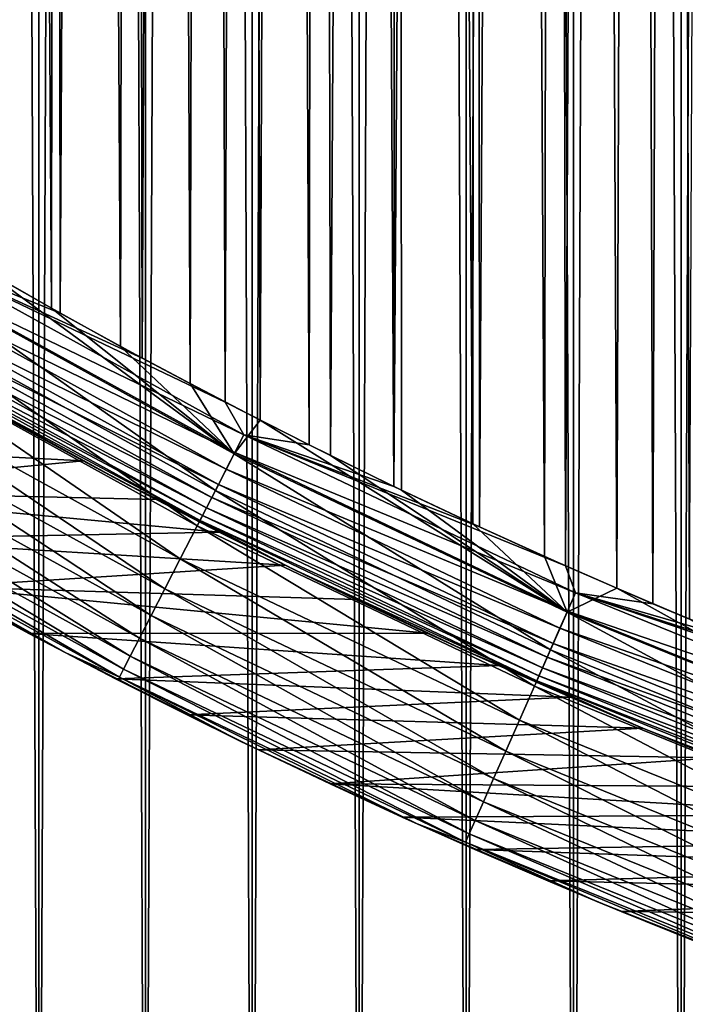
# Model space of a CAD drawing. Header units: millimetres. Extents: x -90 to 90, y -48 to 132.
# Tile 41 of 154: x -20.62 to -16.13, y -41.07 to -34.42. Entities that reach past the tile are written whole.
import ezdxf

# ---------------------------------------------------------------- set-up
doc = ezdxf.new("R2010")
doc.units = ezdxf.units.MM
doc.header["$LTSCALE"] = 65.185185
for name, color, linetype in [('3', 7, 'CONTINUOUS'), ('4', 7, 'CONTINUOUS'), ('42', 7, 'CONTINUOUS'), ('44', 7, 'CONTINUOUS'), ('46', 7, 'CONTINUOUS'), ('49', 7, 'CONTINUOUS'), ('50', 7, 'CONTINUOUS'), ('51', 7, 'CONTINUOUS'), ('54', 7, 'CONTINUOUS')]:
    doc.layers.add(name, color=color, linetype=linetype)

msp = doc.modelspace()

# ---------------------------------------------------------------- linework, layer by layer
at = {"layer": '3', "color": 3, "linetype": 'Continuous'}
for points in [[(-15.427, 130.668, 62.35), (-16.1538, 130.5384, 62.35), (-15.427, -46.668, 62.35), (-15.427, 130.668, 62.35)], [(-16.1538, 130.5384, 62.35), (-16.8796, 130.4029, 62.35), (-16.1538, -46.5384, 62.35), (-16.1538, 130.5384, 62.35)], [(-16.1538, 130.5384, 62.35), (-16.1538, -46.5384, 62.35), (-15.427, -46.668, 62.35), (-16.1538, 130.5384, 62.35)], [(-16.8796, 130.4029, 62.35), (-17.6042, 130.2615, 62.35), (-16.8796, -46.4029, 62.35), (-16.8796, 130.4029, 62.35)], [(-16.8796, 130.4029, 62.35), (-16.8796, -46.4029, 62.35), (-16.1538, -46.5384, 62.35), (-16.8796, 130.4029, 62.35)], [(-17.6042, 130.2615, 62.35), (-18.3276, 130.1141, 62.35), (-17.6042, -46.2615, 62.35), (-17.6042, 130.2615, 62.35)], [(-17.6042, 130.2615, 62.35), (-17.6042, -46.2615, 62.35), (-16.8796, -46.4029, 62.35), (-17.6042, 130.2615, 62.35)], [(-18.3276, 130.1141, 62.35), (-19.0497, 129.9608, 62.35), (-18.3276, -46.1141, 62.35), (-18.3276, 130.1141, 62.35)], [(-18.3276, 130.1141, 62.35), (-18.3276, -46.1141, 62.35), (-17.6042, -46.2615, 62.35), (-18.3276, 130.1141, 62.35)], [(-19.0497, 129.9608, 62.35), (-19.7706, 129.8016, 62.35), (-19.0497, -45.9608, 62.35), (-19.0497, 129.9608, 62.35)], [(-19.0497, 129.9608, 62.35), (-19.0497, -45.9608, 62.35), (-18.3276, -46.1141, 62.35), (-19.0497, 129.9608, 62.35)], [(-19.7706, 129.8016, 62.35), (-20.4902, 129.6365, 62.35), (-19.7706, -45.8016, 62.35), (-19.7706, 129.8016, 62.35)], [(-19.7706, 129.8016, 62.35), (-19.7706, -45.8016, 62.35), (-19.0497, -45.9608, 62.35), (-19.7706, 129.8016, 62.35)], [(-20.4902, 129.6365, 62.35), (-21.2084, 129.4655, 62.35), (-20.4902, -45.6365, 62.35), (-20.4902, 129.6365, 62.35)], [(-20.4902, 129.6365, 62.35), (-20.4902, -45.6365, 62.35), (-19.7706, -45.8016, 62.35), (-20.4902, 129.6365, 62.35)], [(-21.2084, 129.4655, 62.35), (-21.2084, -45.4655, 62.35), (-20.4902, -45.6365, 62.35), (-21.2084, 129.4655, 62.35)]]:
    msp.add_3dface(points, dxfattribs=at)
at = {"layer": '4', "color": 3, "linetype": 'Continuous'}
for points in [[(-15.427, -46.668, 60.35), (-16.1538, -46.5384, 60.35), (-15.427, 130.668, 60.35), (-15.427, -46.668, 60.35)], [(-16.1538, -46.5384, 60.35), (-16.1538, 130.5384, 60.35), (-15.427, 130.668, 60.35), (-16.1538, -46.5384, 60.35)], [(-16.1538, -46.5384, 60.35), (-16.8796, -46.4029, 60.35), (-16.1538, 130.5384, 60.35), (-16.1538, -46.5384, 60.35)], [(-16.8796, -46.4029, 60.35), (-16.8796, 130.4029, 60.35), (-16.1538, 130.5384, 60.35), (-16.8796, -46.4029, 60.35)], [(-16.8796, -46.4029, 60.35), (-17.6042, -46.2615, 60.35), (-16.8796, 130.4029, 60.35), (-16.8796, -46.4029, 60.35)], [(-17.6042, -46.2615, 60.35), (-17.6042, 130.2615, 60.35), (-16.8796, 130.4029, 60.35), (-17.6042, -46.2615, 60.35)], [(-17.6042, -46.2615, 60.35), (-18.3276, -46.1141, 60.35), (-17.6042, 130.2615, 60.35), (-17.6042, -46.2615, 60.35)], [(-18.3276, -46.1141, 60.35), (-18.3276, 130.1141, 60.35), (-17.6042, 130.2615, 60.35), (-18.3276, -46.1141, 60.35)], [(-18.3276, -46.1141, 60.35), (-19.0497, -45.9608, 60.35), (-18.3276, 130.1141, 60.35), (-18.3276, -46.1141, 60.35)], [(-19.0497, -45.9608, 60.35), (-19.0497, 129.9608, 60.35), (-18.3276, 130.1141, 60.35), (-19.0497, -45.9608, 60.35)], [(-19.0497, -45.9608, 60.35), (-19.7706, -45.8016, 60.35), (-19.0497, 129.9608, 60.35), (-19.0497, -45.9608, 60.35)], [(-19.7706, -45.8016, 60.35), (-19.7706, 129.8016, 60.35), (-19.0497, 129.9608, 60.35), (-19.7706, -45.8016, 60.35)], [(-19.7706, -45.8016, 60.35), (-20.4902, -45.6365, 60.35), (-19.7706, 129.8016, 60.35), (-19.7706, -45.8016, 60.35)], [(-20.4902, -45.6365, 60.35), (-20.4902, 129.6365, 60.35), (-19.7706, 129.8016, 60.35), (-20.4902, -45.6365, 60.35)], [(-20.4902, -45.6365, 60.35), (-21.2084, -45.4655, 60.35), (-20.4902, 129.6365, 60.35), (-20.4902, -45.6365, 60.35)], [(-21.2084, -45.4655, 60.35), (-21.2084, 129.4655, 60.35), (-20.4902, 129.6365, 60.35), (-21.2084, -45.4655, 60.35)]]:
    msp.add_3dface(points, dxfattribs=at)
at = {"layer": '42', "color": 2, "linetype": 'Continuous'}
for points in [[(-19.9271, -37.5388, 19), (-20.681, -37.1288), (-21.0626, -36.9136, 19), (-19.9271, -37.5388, 19)], [(-20.1915, -37.3972), (-20.681, -37.1288), (-19.9271, -37.5388, 19), (-20.1915, -37.3972)], [(-19.6978, -37.6596), (-20.1915, -37.3972), (-19.9271, -37.5388, 19), (-19.6978, -37.6596)], [(-18.773, -38.129, 19), (-19.6978, -37.6596), (-19.9271, -37.5388, 19), (-18.773, -38.129, 19)], [(-19.2719, -37.8793), (-19.6978, -37.6596), (-18.773, -38.129, 19), (-19.2719, -37.8793)], [(-18.8267, -38.1025), (-19.2719, -37.8793), (-18.773, -38.129, 19), (-18.8267, -38.1025)], [(-18.3486, -38.3351), (-18.8267, -38.1025), (-18.773, -38.129, 19), (-18.3486, -38.3351)], [(-17.6015, -38.6838, 19), (-18.3486, -38.3351), (-18.773, -38.129, 19), (-17.6015, -38.6838, 19)], [(-17.869, -38.561), (-18.3486, -38.3351), (-17.6015, -38.6838, 19), (-17.869, -38.561)], [(-17.3865, -38.7809), (-17.869, -38.561), (-17.6015, -38.6838, 19), (-17.3865, -38.7809)], [(-16.4136, -39.2026, 19), (-17.3865, -38.7809), (-17.6015, -38.6838, 19), (-16.4136, -39.2026, 19)], [(-16.9012, -38.9949), (-17.3865, -38.7809), (-16.4136, -39.2026, 19), (-16.9012, -38.9949)], [(-16.4132, -39.2027), (-16.9012, -38.9949), (-16.4136, -39.2026, 19), (-16.4132, -39.2027)], [(-15.2105, -39.6849, 19), (-16.4132, -39.2027), (-16.4136, -39.2026, 19), (-15.2105, -39.6849, 19)], [(-15.9228, -39.4045), (-16.4132, -39.2027), (-15.2105, -39.6849, 19), (-15.9228, -39.4045)]]:
    msp.add_3dface(points, dxfattribs=at)
at = {"layer": '44', "color": 2, "linetype": 'Continuous'}
for points in [[(-16.5877, 38.2588, 19.8), (-16.0971, 38.4678, 19.8), (-16.345, -38.3631, 19.8), (-16.5877, 38.2588, 19.8)], [(-16.345, -38.3631, 19.8), (-16.0971, 38.4678, 19.8), (-15.7518, -38.6105, 19.8), (-16.345, -38.3631, 19.8)], [(-17.0754, 38.0437, 19.8), (-16.5877, 38.2588, 19.8), (-16.9331, -38.1072, 19.8), (-17.0754, 38.0437, 19.8)], [(-16.9331, -38.1072, 19.8), (-16.5877, 38.2588, 19.8), (-16.345, -38.3631, 19.8), (-16.9331, -38.1072, 19.8)], [(-17.5602, 37.8223, 19.8), (-17.0754, 38.0437, 19.8), (-17.5158, -37.8429, 19.8), (-17.5602, 37.8223, 19.8)], [(-17.5158, -37.8429, 19.8), (-17.0754, 38.0437, 19.8), (-16.9331, -38.1072, 19.8), (-17.5158, -37.8429, 19.8)], [(-18.042, 37.5949, 19.8), (-17.5602, 37.8223, 19.8), (-18.0932, -37.5703, 19.8), (-18.042, 37.5949, 19.8)], [(-18.0932, -37.5703, 19.8), (-17.5602, 37.8223, 19.8), (-17.5158, -37.8429, 19.8), (-18.0932, -37.5703, 19.8)], [(-18.5207, 37.3614, 19.8), (-18.042, 37.5949, 19.8), (-18.0932, -37.5703, 19.8), (-18.5207, 37.3614, 19.8)], [(-18.9963, 37.1218, 19.8), (-18.5207, 37.3614, 19.8), (-18.665, -37.2895, 19.8), (-18.9963, 37.1218, 19.8)], [(-18.665, -37.2895, 19.8), (-18.5207, 37.3614, 19.8), (-18.0932, -37.5703, 19.8), (-18.665, -37.2895, 19.8)], [(-19.4687, 36.8763, 19.8), (-18.9963, 37.1218, 19.8), (-19.2313, -37.0006, 19.8), (-19.4687, 36.8763, 19.8)], [(-19.2313, -37.0006, 19.8), (-18.9963, 37.1218, 19.8), (-18.665, -37.2895, 19.8), (-19.2313, -37.0006, 19.8)], [(-19.9378, 36.6248, 19.8), (-19.4687, 36.8763, 19.8), (-19.7919, -36.7038, 19.8), (-19.9378, 36.6248, 19.8)], [(-19.7919, -36.7038, 19.8), (-19.4687, 36.8763, 19.8), (-19.2313, -37.0006, 19.8), (-19.7919, -36.7038, 19.8)], [(-20.4036, 36.3673, 19.8), (-19.9378, 36.6248, 19.8), (-20.3467, -36.3992, 19.8), (-20.4036, 36.3673, 19.8)], [(-20.3467, -36.3992, 19.8), (-19.9378, 36.6248, 19.8), (-19.7919, -36.7038, 19.8), (-20.3467, -36.3992, 19.8)], [(-20.866, 36.104, 19.8), (-20.4036, 36.3673, 19.8), (-20.8957, -36.0869, 19.8), (-20.866, 36.104, 19.8)], [(-20.8957, -36.0869, 19.8), (-20.4036, 36.3673, 19.8), (-20.3467, -36.3992, 19.8), (-20.8957, -36.0869, 19.8)]]:
    msp.add_3dface(points, dxfattribs=at)
at = {"layer": '46', "color": 254, "linetype": 'Continuous', "true_color": 0xcad1ee}
for points in [[(-19.1702, -37.3497, 20.98), (-20.866, -36.104, 21), (-21.3492, -36.1484, 20.98), (-19.1702, -37.3497, 20.98)], [(-20.4036, -36.3673, 21), (-20.866, -36.104, 21), (-19.1702, -37.3497, 20.98), (-20.4036, -36.3673, 21)], [(-19.2977, -37.598, 20.9196), (-21.3492, -36.1484, 20.98), (-21.4912, -36.3888, 20.9196), (-19.2977, -37.598, 20.9196)], [(-19.1702, -37.3497, 20.98), (-21.3492, -36.1484, 20.98), (-19.2977, -37.598, 20.9196), (-19.1702, -37.3497, 20.98)], [(-19.9378, -36.6248, 21), (-20.4036, -36.3673, 21), (-19.1702, -37.3497, 20.98), (-19.9378, -36.6248, 21)], [(-19.42, -37.8362, 20.8201), (-21.4912, -36.3888, 20.9196), (-21.6273, -36.6193, 20.8201), (-19.42, -37.8362, 20.8201)], [(-19.2977, -37.598, 20.9196), (-21.4912, -36.3888, 20.9196), (-19.42, -37.8362, 20.8201), (-19.2977, -37.598, 20.9196)], [(-19.5345, -38.0594, 20.6834), (-21.6273, -36.6193, 20.8201), (-21.7549, -36.8353, 20.6834), (-19.5345, -38.0594, 20.6834)], [(-19.42, -37.8362, 20.8201), (-21.6273, -36.6193, 20.8201), (-19.5345, -38.0594, 20.6834), (-19.42, -37.8362, 20.8201)], [(-19.4687, -36.8763, 21), (-19.9378, -36.6248, 21), (-19.1702, -37.3497, 20.98), (-19.4687, -36.8763, 21)], [(-19.639, -38.2629, 20.5124), (-21.7549, -36.8353, 20.6834), (-21.8712, -37.0323, 20.5124), (-19.639, -38.2629, 20.5124)], [(-19.5345, -38.0594, 20.6834), (-21.7549, -36.8353, 20.6834), (-19.639, -38.2629, 20.5124), (-19.5345, -38.0594, 20.6834)], [(-18.9963, -37.1218, 21), (-19.4687, -36.8763, 21), (-19.1702, -37.3497, 20.98), (-18.9963, -37.1218, 21)], [(-19.7313, -38.4428, 20.3106), (-21.8712, -37.0323, 20.5124), (-21.974, -37.2063, 20.3106), (-19.7313, -38.4428, 20.3106)], [(-19.639, -38.2629, 20.5124), (-21.8712, -37.0323, 20.5124), (-19.7313, -38.4428, 20.3106), (-19.639, -38.2629, 20.5124)], [(-16.924, -38.4197, 20.98), (-18.9963, -37.1218, 21), (-19.1702, -37.3497, 20.98), (-16.924, -38.4197, 20.98)], [(-18.5207, -37.3614, 21), (-18.9963, -37.1218, 21), (-16.924, -38.4197, 20.98), (-18.5207, -37.3614, 21)], [(-19.8095, -38.5951, 20.082), (-21.974, -37.2063, 20.3106), (-22.0611, -37.3538, 20.082), (-19.8095, -38.5951, 20.082)], [(-19.7313, -38.4428, 20.3106), (-21.974, -37.2063, 20.3106), (-19.8095, -38.5951, 20.082), (-19.7313, -38.4428, 20.3106)], [(-19.8721, -38.717, 19.8313), (-22.0611, -37.3538, 20.082), (-22.1308, -37.4718, 19.8313), (-19.8721, -38.717, 19.8313)], [(-19.8095, -38.5951, 20.082), (-22.0611, -37.3538, 20.082), (-19.8721, -38.717, 19.8313), (-19.8095, -38.5951, 20.082)], [(-17.0365, -38.6752, 20.9196), (-19.1702, -37.3497, 20.98), (-19.2977, -37.598, 20.9196), (-17.0365, -38.6752, 20.9196)], [(-16.924, -38.4197, 20.98), (-19.1702, -37.3497, 20.98), (-17.0365, -38.6752, 20.9196), (-16.924, -38.4197, 20.98)], [(-18.042, -37.5949, 21), (-18.5207, -37.3614, 21), (-16.924, -38.4197, 20.98), (-18.042, -37.5949, 21)], [(-19.9177, -38.8059, 19.5637), (-22.1308, -37.4718, 19.8313), (-22.1816, -37.5578, 19.5637), (-19.9177, -38.8059, 19.5637)], [(-19.8721, -38.717, 19.8313), (-22.1308, -37.4718, 19.8313), (-19.9177, -38.8059, 19.5637), (-19.8721, -38.717, 19.8313)], [(-19.9454, -38.8599, 19.2846), (-22.1816, -37.5578, 19.5637), (-22.2125, -37.6101, 19.2846), (-19.9454, -38.8599, 19.2846)], [(-19.9177, -38.8059, 19.5637), (-22.1816, -37.5578, 19.5637), (-19.9454, -38.8599, 19.2846), (-19.9177, -38.8059, 19.5637)], [(-19.9454, -38.8599, 19.2846), (-22.2125, -37.6101, 19.2846), (-20.3084, -38.6944, 19), (-19.9454, -38.8599, 19.2846)], [(-20.3084, -38.6944, 19), (-22.2125, -37.6101, 19.2846), (-21.4678, -38.0634, 19), (-20.3084, -38.6944, 19)], [(-17.1444, -38.9202, 20.8201), (-19.2977, -37.598, 20.9196), (-19.42, -37.8362, 20.8201), (-17.1444, -38.9202, 20.8201)], [(-17.0365, -38.6752, 20.9196), (-19.2977, -37.598, 20.9196), (-17.1444, -38.9202, 20.8201), (-17.0365, -38.6752, 20.9196)], [(-17.5602, -37.8223, 21), (-18.042, -37.5949, 21), (-16.924, -38.4197, 20.98), (-17.5602, -37.8223, 21)], [(-17.2456, -39.1498, 20.6834), (-19.42, -37.8362, 20.8201), (-19.5345, -38.0594, 20.6834), (-17.2456, -39.1498, 20.6834)], [(-17.1444, -38.9202, 20.8201), (-19.42, -37.8362, 20.8201), (-17.2456, -39.1498, 20.6834), (-17.1444, -38.9202, 20.8201)], [(-17.0754, -38.0437, 21), (-17.5602, -37.8223, 21), (-16.924, -38.4197, 20.98), (-17.0754, -38.0437, 21)], [(-17.3378, -39.3592, 20.5124), (-19.5345, -38.0594, 20.6834), (-19.639, -38.2629, 20.5124), (-17.3378, -39.3592, 20.5124)], [(-17.2456, -39.1498, 20.6834), (-19.5345, -38.0594, 20.6834), (-17.3378, -39.3592, 20.5124), (-17.2456, -39.1498, 20.6834)], [(-16.5877, -38.2588, 21), (-17.0754, -38.0437, 21), (-16.924, -38.4197, 20.98), (-16.5877, -38.2588, 21)], [(-17.4193, -39.5441, 20.3106), (-19.639, -38.2629, 20.5124), (-19.7313, -38.4428, 20.3106), (-17.4193, -39.5441, 20.3106)], [(-17.3378, -39.3592, 20.5124), (-19.639, -38.2629, 20.5124), (-17.4193, -39.5441, 20.3106), (-17.3378, -39.3592, 20.5124)], [(-14.6182, -39.3548, 20.98), (-16.5877, -38.2588, 21), (-16.924, -38.4197, 20.98), (-14.6182, -39.3548, 20.98)], [(-16.0971, -38.4678, 21), (-16.5877, -38.2588, 21), (-14.6182, -39.3548, 20.98), (-16.0971, -38.4678, 21)], [(-14.7154, -39.6165, 20.9196), (-16.924, -38.4197, 20.98), (-17.0365, -38.6752, 20.9196), (-14.7154, -39.6165, 20.9196)], [(-14.6182, -39.3548, 20.98), (-16.924, -38.4197, 20.98), (-14.7154, -39.6165, 20.9196), (-14.6182, -39.3548, 20.98)], [(-17.4883, -39.7009, 20.082), (-19.7313, -38.4428, 20.3106), (-19.8095, -38.5951, 20.082), (-17.4883, -39.7009, 20.082)], [(-17.4193, -39.5441, 20.3106), (-19.7313, -38.4428, 20.3106), (-17.4883, -39.7009, 20.082), (-17.4193, -39.5441, 20.3106)], [(-17.5435, -39.8262, 19.8313), (-19.8095, -38.5951, 20.082), (-19.8721, -38.717, 19.8313), (-17.5435, -39.8262, 19.8313)], [(-17.4883, -39.7009, 20.082), (-19.8095, -38.5951, 20.082), (-17.5435, -39.8262, 19.8313), (-17.4883, -39.7009, 20.082)], [(-19.1304, -39.2902, 19), (-19.9454, -38.8599, 19.2846), (-20.3084, -38.6944, 19), (-19.1304, -39.2902, 19)], [(-14.8087, -39.8675, 20.8201), (-17.0365, -38.6752, 20.9196), (-17.1444, -38.9202, 20.8201), (-14.8087, -39.8675, 20.8201)], [(-14.7154, -39.6165, 20.9196), (-17.0365, -38.6752, 20.9196), (-14.8087, -39.8675, 20.8201), (-14.7154, -39.6165, 20.9196)], [(-17.5838, -39.9177, 19.5637), (-19.8721, -38.717, 19.8313), (-19.9177, -38.8059, 19.5637), (-17.5838, -39.9177, 19.5637)], [(-17.5435, -39.8262, 19.8313), (-19.8721, -38.717, 19.8313), (-17.5838, -39.9177, 19.5637), (-17.5435, -39.8262, 19.8313)], [(-17.6083, -39.9732, 19.2846), (-19.9177, -38.8059, 19.5637), (-19.9454, -38.8599, 19.2846), (-17.6083, -39.9732, 19.2846)], [(-17.5838, -39.9177, 19.5637), (-19.9177, -38.8059, 19.5637), (-17.6083, -39.9732, 19.2846), (-17.5838, -39.9177, 19.5637)], [(-17.6083, -39.9732, 19.2846), (-19.9454, -38.8599, 19.2846), (-17.935, -39.85, 19), (-17.6083, -39.9732, 19.2846)], [(-17.935, -39.85, 19), (-19.9454, -38.8599, 19.2846), (-19.1304, -39.2902, 19), (-17.935, -39.85, 19)], [(-14.896, -40.1027, 20.6834), (-17.1444, -38.9202, 20.8201), (-17.2456, -39.1498, 20.6834), (-14.896, -40.1027, 20.6834)], [(-14.8087, -39.8675, 20.8201), (-17.1444, -38.9202, 20.8201), (-14.896, -40.1027, 20.6834), (-14.8087, -39.8675, 20.8201)], [(-14.9757, -40.3171, 20.5124), (-17.2456, -39.1498, 20.6834), (-17.3378, -39.3592, 20.5124), (-14.9757, -40.3171, 20.5124)], [(-14.896, -40.1027, 20.6834), (-17.2456, -39.1498, 20.6834), (-14.9757, -40.3171, 20.5124), (-14.896, -40.1027, 20.6834)], [(-15.0461, -40.5066, 20.3106), (-17.3378, -39.3592, 20.5124), (-17.4193, -39.5441, 20.3106), (-15.0461, -40.5066, 20.3106)], [(-14.9757, -40.3171, 20.5124), (-17.3378, -39.3592, 20.5124), (-15.0461, -40.5066, 20.3106), (-14.9757, -40.3171, 20.5124)], [(-15.1057, -40.6672, 20.082), (-17.4193, -39.5441, 20.3106), (-17.4883, -39.7009, 20.082), (-15.1057, -40.6672, 20.082)], [(-15.0461, -40.5066, 20.3106), (-17.4193, -39.5441, 20.3106), (-15.1057, -40.6672, 20.082), (-15.0461, -40.5066, 20.3106)], [(-15.1534, -40.7956, 19.8313), (-17.4883, -39.7009, 20.082), (-17.5435, -39.8262, 19.8313), (-15.1534, -40.7956, 19.8313)], [(-15.1057, -40.6672, 20.082), (-17.4883, -39.7009, 20.082), (-15.1534, -40.7956, 19.8313), (-15.1057, -40.6672, 20.082)], [(-15.1882, -40.8892, 19.5637), (-17.5435, -39.8262, 19.8313), (-17.5838, -39.9177, 19.5637), (-15.1882, -40.8892, 19.5637)], [(-15.1534, -40.7956, 19.8313), (-17.5435, -39.8262, 19.8313), (-15.1882, -40.8892, 19.5637), (-15.1534, -40.7956, 19.8313)], [(-16.7233, -40.3735, 19), (-17.6083, -39.9732, 19.2846), (-17.935, -39.85, 19), (-16.7233, -40.3735, 19)], [(-15.2093, -40.9462, 19.2846), (-17.5838, -39.9177, 19.5637), (-17.6083, -39.9732, 19.2846), (-15.2093, -40.9462, 19.2846)], [(-15.1882, -40.8892, 19.5637), (-17.5838, -39.9177, 19.5637), (-15.2093, -40.9462, 19.2846), (-15.1882, -40.8892, 19.5637)], [(-15.2093, -40.9462, 19.2846), (-17.6083, -39.9732, 19.2846), (-15.4962, -40.8602, 19), (-15.2093, -40.9462, 19.2846)], [(-15.4962, -40.8602, 19), (-17.6083, -39.9732, 19.2846), (-16.7233, -40.3735, 19), (-15.4962, -40.8602, 19)]]:
    msp.add_3dface(points, dxfattribs=at)
at = {"layer": '49', "color": 254, "linetype": 'Continuous', "true_color": 0xcad1ee}
for points in [[(-15.7518, 38.6105, 21), (-16.345, 38.3631, 21), (-16.0971, -38.4678, 21), (-15.7518, 38.6105, 21)], [(-16.345, 38.3631, 21), (-16.9331, 38.1072, 21), (-16.5877, -38.2588, 21), (-16.345, 38.3631, 21)], [(-16.345, 38.3631, 21), (-16.5877, -38.2588, 21), (-16.0971, -38.4678, 21), (-16.345, 38.3631, 21)], [(-16.9331, 38.1072, 21), (-17.5158, 37.8429, 21), (-17.0754, -38.0437, 21), (-16.9331, 38.1072, 21)], [(-16.9331, 38.1072, 21), (-17.0754, -38.0437, 21), (-16.5877, -38.2588, 21), (-16.9331, 38.1072, 21)], [(-17.5158, 37.8429, 21), (-18.0932, 37.5703, 21), (-17.5602, -37.8223, 21), (-17.5158, 37.8429, 21)], [(-17.5158, 37.8429, 21), (-17.5602, -37.8223, 21), (-17.0754, -38.0437, 21), (-17.5158, 37.8429, 21)], [(-18.0932, 37.5703, 21), (-18.665, 37.2895, 21), (-18.5207, -37.3614, 21), (-18.0932, 37.5703, 21)], [(-18.0932, 37.5703, 21), (-18.5207, -37.3614, 21), (-18.042, -37.5949, 21), (-18.0932, 37.5703, 21)], [(-18.0932, 37.5703, 21), (-18.042, -37.5949, 21), (-17.5602, -37.8223, 21), (-18.0932, 37.5703, 21)], [(-18.665, 37.2895, 21), (-19.2313, 37.0006, 21), (-18.9963, -37.1218, 21), (-18.665, 37.2895, 21)], [(-18.665, 37.2895, 21), (-18.9963, -37.1218, 21), (-18.5207, -37.3614, 21), (-18.665, 37.2895, 21)], [(-19.2313, 37.0006, 21), (-19.7919, 36.7038, 21), (-19.4687, -36.8763, 21), (-19.2313, 37.0006, 21)], [(-19.2313, 37.0006, 21), (-19.4687, -36.8763, 21), (-18.9963, -37.1218, 21), (-19.2313, 37.0006, 21)], [(-19.7919, 36.7038, 21), (-20.3467, 36.3992, 21), (-19.9378, -36.6248, 21), (-19.7919, 36.7038, 21)], [(-19.7919, 36.7038, 21), (-19.9378, -36.6248, 21), (-19.4687, -36.8763, 21), (-19.7919, 36.7038, 21)], [(-20.3467, 36.3992, 21), (-20.8957, 36.0869, 21), (-20.4036, -36.3673, 21), (-20.3467, 36.3992, 21)], [(-20.3467, 36.3992, 21), (-20.4036, -36.3673, 21), (-19.9378, -36.6248, 21), (-20.3467, 36.3992, 21)], [(-20.8957, 36.0869, 21), (-20.866, -36.104, 21), (-20.4036, -36.3673, 21), (-20.8957, 36.0869, 21)]]:
    msp.add_3dface(points, dxfattribs=at)
at = {"layer": '50', "color": 2, "linetype": 'Continuous'}
for points in [[(-21.2764, -36.0251, 19.7878), (-19.1049, -37.2223, 19.7878), (-21.345, -36.1412, 19.7517), (-21.2764, -36.0251, 19.7878)], [(-20.8957, -36.0869, 19.8), (-20.3467, -36.3992, 19.8), (-21.2764, -36.0251, 19.7878), (-20.8957, -36.0869, 19.8)], [(-20.3467, -36.3992, 19.8), (-19.7919, -36.7038, 19.8), (-21.2764, -36.0251, 19.7878), (-20.3467, -36.3992, 19.8)], [(-19.7919, -36.7038, 19.8), (-19.2313, -37.0006, 19.8), (-21.2764, -36.0251, 19.7878), (-19.7919, -36.7038, 19.8)], [(-21.2764, -36.0251, 19.7878), (-19.2313, -37.0006, 19.8), (-19.1049, -37.2223, 19.7878), (-21.2764, -36.0251, 19.7878)], [(-19.1664, -37.3422, 19.7517), (-21.4093, -36.2501, 19.6927), (-21.345, -36.1412, 19.7517), (-19.1664, -37.3422, 19.7517)], [(-19.1049, -37.2223, 19.7878), (-19.1664, -37.3422, 19.7517), (-21.345, -36.1412, 19.7517), (-19.1049, -37.2223, 19.7878)], [(-19.2242, -37.4548, 19.6927), (-21.4674, -36.3486, 19.6126), (-21.4093, -36.2501, 19.6927), (-19.2242, -37.4548, 19.6927)], [(-19.2242, -37.4548, 19.6927), (-21.4093, -36.2501, 19.6927), (-19.1664, -37.3422, 19.7517), (-19.2242, -37.4548, 19.6927)], [(-19.2764, -37.5565, 19.6126), (-21.5176, -36.4335, 19.5138), (-21.4674, -36.3486, 19.6126), (-19.2764, -37.5565, 19.6126)], [(-19.2764, -37.5565, 19.6126), (-21.4674, -36.3486, 19.6126), (-19.2242, -37.4548, 19.6927), (-19.2764, -37.5565, 19.6126)], [(-19.3214, -37.6442, 19.5138), (-21.5582, -36.5024, 19.3994), (-21.5176, -36.4335, 19.5138), (-19.3214, -37.6442, 19.5138)], [(-19.3214, -37.6442, 19.5138), (-21.5176, -36.4335, 19.5138), (-19.2764, -37.5565, 19.6126), (-19.3214, -37.6442, 19.5138)], [(-19.358, -37.7154, 19.3994), (-21.5882, -36.5531, 19.2728), (-21.5582, -36.5024, 19.3994), (-19.358, -37.7154, 19.3994)], [(-19.358, -37.7154, 19.3994), (-21.5582, -36.5024, 19.3994), (-19.3214, -37.6442, 19.5138), (-19.358, -37.7154, 19.3994)], [(-19.3848, -37.7678, 19.2728), (-21.6065, -36.584, 19.138), (-21.5882, -36.5531, 19.2728), (-19.3848, -37.7678, 19.2728)], [(-19.3848, -37.7678, 19.2728), (-21.5882, -36.5531, 19.2728), (-19.358, -37.7154, 19.3994), (-19.3848, -37.7678, 19.2728)], [(-19.4013, -37.7998, 19.138), (-21.0626, -36.9136, 19), (-21.6065, -36.584, 19.138), (-19.4013, -37.7998, 19.138)], [(-19.4013, -37.7998, 19.138), (-21.6065, -36.584, 19.138), (-19.3848, -37.7678, 19.2728), (-19.4013, -37.7998, 19.138)], [(-19.9271, -37.5388, 19), (-21.0626, -36.9136, 19), (-19.4013, -37.7998, 19.138), (-19.9271, -37.5388, 19)], [(-19.2313, -37.0006, 19.8), (-18.665, -37.2895, 19.8), (-19.1049, -37.2223, 19.7878), (-19.2313, -37.0006, 19.8)], [(-19.1049, -37.2223, 19.7878), (-16.8662, -38.2887, 19.7878), (-19.1664, -37.3422, 19.7517), (-19.1049, -37.2223, 19.7878)], [(-18.665, -37.2895, 19.8), (-18.0932, -37.5703, 19.8), (-19.1049, -37.2223, 19.7878), (-18.665, -37.2895, 19.8)], [(-18.0932, -37.5703, 19.8), (-17.5158, -37.8429, 19.8), (-19.1049, -37.2223, 19.7878), (-18.0932, -37.5703, 19.8)], [(-17.5158, -37.8429, 19.8), (-16.9331, -38.1072, 19.8), (-19.1049, -37.2223, 19.7878), (-17.5158, -37.8429, 19.8)], [(-19.1049, -37.2223, 19.7878), (-16.9331, -38.1072, 19.8), (-16.8662, -38.2887, 19.7878), (-19.1049, -37.2223, 19.7878)], [(-16.9206, -38.4121, 19.7517), (-19.2242, -37.4548, 19.6927), (-19.1664, -37.3422, 19.7517), (-16.9206, -38.4121, 19.7517)], [(-16.8662, -38.2887, 19.7878), (-16.9206, -38.4121, 19.7517), (-19.1664, -37.3422, 19.7517), (-16.8662, -38.2887, 19.7878)], [(-16.9716, -38.5279, 19.6927), (-19.2764, -37.5565, 19.6126), (-19.2242, -37.4548, 19.6927), (-16.9716, -38.5279, 19.6927)], [(-16.9716, -38.5279, 19.6927), (-19.2242, -37.4548, 19.6927), (-16.9206, -38.4121, 19.7517), (-16.9716, -38.5279, 19.6927)], [(-18.773, -38.129, 19), (-19.9271, -37.5388, 19), (-19.4013, -37.7998, 19.138), (-18.773, -38.129, 19)], [(-17.0177, -38.6325, 19.6126), (-19.3214, -37.6442, 19.5138), (-19.2764, -37.5565, 19.6126), (-17.0177, -38.6325, 19.6126)], [(-17.0177, -38.6325, 19.6126), (-19.2764, -37.5565, 19.6126), (-16.9716, -38.5279, 19.6927), (-17.0177, -38.6325, 19.6126)], [(-17.0574, -38.7227, 19.5138), (-19.358, -37.7154, 19.3994), (-19.3214, -37.6442, 19.5138), (-17.0574, -38.7227, 19.5138)], [(-17.0574, -38.7227, 19.5138), (-19.3214, -37.6442, 19.5138), (-17.0177, -38.6325, 19.6126), (-17.0574, -38.7227, 19.5138)], [(-17.1134, -38.8498, 19.2728), (-19.4013, -37.7998, 19.138), (-19.3848, -37.7678, 19.2728), (-17.1134, -38.8498, 19.2728)], [(-17.0897, -38.7959, 19.3994), (-19.3848, -37.7678, 19.2728), (-19.358, -37.7154, 19.3994), (-17.0897, -38.7959, 19.3994)], [(-17.1134, -38.8498, 19.2728), (-19.3848, -37.7678, 19.2728), (-17.0897, -38.7959, 19.3994), (-17.1134, -38.8498, 19.2728)], [(-17.0897, -38.7959, 19.3994), (-19.358, -37.7154, 19.3994), (-17.0574, -38.7227, 19.5138), (-17.0897, -38.7959, 19.3994)], [(-17.1279, -38.8827, 19.138), (-18.773, -38.129, 19), (-19.4013, -37.7998, 19.138), (-17.1279, -38.8827, 19.138)], [(-17.1279, -38.8827, 19.138), (-19.4013, -37.7998, 19.138), (-17.1134, -38.8498, 19.2728), (-17.1279, -38.8827, 19.138)], [(-16.9331, -38.1072, 19.8), (-16.345, -38.3631, 19.8), (-16.8662, -38.2887, 19.7878), (-16.9331, -38.1072, 19.8)], [(-17.6015, -38.6838, 19), (-18.773, -38.129, 19), (-17.1279, -38.8827, 19.138), (-17.6015, -38.6838, 19)], [(-16.8662, -38.2887, 19.7878), (-14.5684, -39.2206, 19.7878), (-16.9206, -38.4121, 19.7517), (-16.8662, -38.2887, 19.7878)], [(-16.345, -38.3631, 19.8), (-15.7518, -38.6105, 19.8), (-16.8662, -38.2887, 19.7878), (-16.345, -38.3631, 19.8)], [(-15.7518, -38.6105, 19.8), (-15.2313, -38.8188, 19.8), (-16.8662, -38.2887, 19.7878), (-15.7518, -38.6105, 19.8)], [(-15.2313, -38.8188, 19.8), (-14.7619, -38.9997, 19.8), (-16.8662, -38.2887, 19.7878), (-15.2313, -38.8188, 19.8)], [(-16.8662, -38.2887, 19.7878), (-14.7619, -38.9997, 19.8), (-14.5684, -39.2206, 19.7878), (-16.8662, -38.2887, 19.7878)], [(-14.6153, -39.347, 19.7517), (-16.9716, -38.5279, 19.6927), (-16.9206, -38.4121, 19.7517), (-14.6153, -39.347, 19.7517)], [(-14.5684, -39.2206, 19.7878), (-14.6153, -39.347, 19.7517), (-16.9206, -38.4121, 19.7517), (-14.5684, -39.2206, 19.7878)], [(-14.6594, -39.4656, 19.6927), (-17.0177, -38.6325, 19.6126), (-16.9716, -38.5279, 19.6927), (-14.6594, -39.4656, 19.6927)], [(-14.6594, -39.4656, 19.6927), (-16.9716, -38.5279, 19.6927), (-14.6153, -39.347, 19.7517), (-14.6594, -39.4656, 19.6927)], [(-14.6992, -39.5727, 19.6126), (-17.0574, -38.7227, 19.5138), (-17.0177, -38.6325, 19.6126), (-14.6992, -39.5727, 19.6126)], [(-14.6992, -39.5727, 19.6126), (-17.0177, -38.6325, 19.6126), (-14.6594, -39.4656, 19.6927), (-14.6992, -39.5727, 19.6126)], [(-16.4136, -39.2026, 19), (-17.6015, -38.6838, 19), (-17.1279, -38.8827, 19.138), (-16.4136, -39.2026, 19)], [(-14.7335, -39.6652, 19.5138), (-17.0897, -38.7959, 19.3994), (-17.0574, -38.7227, 19.5138), (-14.7335, -39.6652, 19.5138)], [(-14.7335, -39.6652, 19.5138), (-17.0574, -38.7227, 19.5138), (-14.6992, -39.5727, 19.6126), (-14.7335, -39.6652, 19.5138)], [(-14.7614, -39.7402, 19.3994), (-17.1134, -38.8498, 19.2728), (-17.0897, -38.7959, 19.3994), (-14.7614, -39.7402, 19.3994)], [(-14.7614, -39.7402, 19.3994), (-17.0897, -38.7959, 19.3994), (-14.7335, -39.6652, 19.5138), (-14.7614, -39.7402, 19.3994)], [(-14.7819, -39.7954, 19.2728), (-17.1279, -38.8827, 19.138), (-17.1134, -38.8498, 19.2728), (-14.7819, -39.7954, 19.2728)], [(-14.7944, -39.8291, 19.138), (-16.4136, -39.2026, 19), (-17.1279, -38.8827, 19.138), (-14.7944, -39.8291, 19.138)], [(-14.7944, -39.8291, 19.138), (-17.1279, -38.8827, 19.138), (-14.7819, -39.7954, 19.2728), (-14.7944, -39.8291, 19.138)], [(-14.7819, -39.7954, 19.2728), (-17.1134, -38.8498, 19.2728), (-14.7614, -39.7402, 19.3994), (-14.7819, -39.7954, 19.2728)], [(-15.2105, -39.6849, 19), (-16.4136, -39.2026, 19), (-14.7944, -39.8291, 19.138), (-15.2105, -39.6849, 19)]]:
    msp.add_3dface(points, dxfattribs=at)
at = {"layer": '51', "color": 254, "linetype": 'Continuous', "true_color": 0xcad1ee}
for points in [[(-20.3084, -38.6944, 19), (-21.4678, -38.0634, 19), (-20.5567, -38.5631), (-20.3084, -38.6944, 19)], [(-20.5567, -38.5631), (-21.4678, -38.0634, 19), (-21.1353, -38.2491), (-20.5567, -38.5631)], [(-19.9717, -38.8693), (-20.3084, -38.6944, 19), (-20.5567, -38.5631), (-19.9717, -38.8693)], [(-19.1304, -39.2902, 19), (-20.3084, -38.6944, 19), (-19.489, -39.1136), (-19.1304, -39.2902, 19)], [(-19.489, -39.1136), (-20.3084, -38.6944, 19), (-19.9717, -38.8693), (-19.489, -39.1136)], [(-19.0076, -39.3497), (-19.1304, -39.2902, 19), (-19.489, -39.1136), (-19.0076, -39.3497)], [(-17.935, -39.85, 19), (-19.1304, -39.2902, 19), (-18.0364, -39.8042), (-17.935, -39.85, 19)], [(-18.0364, -39.8042), (-19.1304, -39.2902, 19), (-18.5234, -39.58), (-18.0364, -39.8042)], [(-18.5234, -39.58), (-19.1304, -39.2902, 19), (-19.0076, -39.3497), (-18.5234, -39.58)], [(-17.5467, -40.0225), (-17.935, -39.85, 19), (-18.0364, -39.8042), (-17.5467, -40.0225)], [(-16.7233, -40.3735, 19), (-17.935, -39.85, 19), (-17.0544, -40.2348), (-16.7233, -40.3735, 19)], [(-17.0544, -40.2348), (-17.935, -39.85, 19), (-17.5467, -40.0225), (-17.0544, -40.2348)], [(-16.5595, -40.441), (-16.7233, -40.3735, 19), (-17.0544, -40.2348), (-16.5595, -40.441)], [(-15.4962, -40.8602, 19), (-16.7233, -40.3735, 19), (-15.5622, -40.8351), (-15.4962, -40.8602, 19)], [(-15.5622, -40.8351), (-16.7233, -40.3735, 19), (-16.0621, -40.6411), (-15.5622, -40.8351)], [(-16.0621, -40.6411), (-16.7233, -40.3735, 19), (-16.5595, -40.441), (-16.0621, -40.6411)]]:
    msp.add_3dface(points, dxfattribs=at)
at = {"layer": '54', "color": 254, "linetype": 'Continuous', "true_color": 0xcad1ee}
for points in [[(-20.681, -37.1288), (-20.1915, -37.3972), (-22.8349, -37.2593), (-20.681, -37.1288)], [(-20.1915, -37.3972), (-22.2745, -37.5971), (-22.8349, -37.2593), (-20.1915, -37.3972)], [(-20.1915, -37.3972), (-19.6978, -37.6596), (-22.2745, -37.5971), (-20.1915, -37.3972)], [(-19.6978, -37.6596), (-19.2719, -37.8793), (-22.2745, -37.5971), (-19.6978, -37.6596)], [(-19.2719, -37.8793), (-21.7079, -37.927), (-22.2745, -37.5971), (-19.2719, -37.8793)], [(-19.2719, -37.8793), (-18.8267, -38.1025), (-21.7079, -37.927), (-19.2719, -37.8793)], [(-18.8267, -38.1025), (-21.1353, -38.2491), (-21.7079, -37.927), (-18.8267, -38.1025)], [(-18.8267, -38.1025), (-18.3486, -38.3351), (-21.1353, -38.2491), (-18.8267, -38.1025)], [(-18.3486, -38.3351), (-17.869, -38.561), (-21.1353, -38.2491), (-18.3486, -38.3351)], [(-17.869, -38.561), (-20.5567, -38.5631), (-21.1353, -38.2491), (-17.869, -38.561)], [(-17.869, -38.561), (-17.3865, -38.7809), (-20.5567, -38.5631), (-17.869, -38.561)], [(-17.3865, -38.7809), (-19.9717, -38.8693), (-20.5567, -38.5631), (-17.3865, -38.7809)], [(-17.3865, -38.7809), (-16.9012, -38.9949), (-19.9717, -38.8693), (-17.3865, -38.7809)], [(-16.9012, -38.9949), (-19.489, -39.1136), (-19.9717, -38.8693), (-16.9012, -38.9949)], [(-16.9012, -38.9949), (-16.4132, -39.2027), (-19.489, -39.1136), (-16.9012, -38.9949)], [(-16.4132, -39.2027), (-19.0076, -39.3497), (-19.489, -39.1136), (-16.4132, -39.2027)], [(-16.4132, -39.2027), (-15.9228, -39.4045), (-19.0076, -39.3497), (-16.4132, -39.2027)], [(-15.9228, -39.4045), (-18.5234, -39.58), (-19.0076, -39.3497), (-15.9228, -39.4045)], [(-15.9228, -39.4045), (-15.4298, -39.6001), (-18.5234, -39.58), (-15.9228, -39.4045)], [(-15.4298, -39.6001), (-14.9344, -39.7896), (-18.5234, -39.58), (-15.4298, -39.6001)], [(-14.9344, -39.7896), (-18.0364, -39.8042), (-18.5234, -39.58), (-14.9344, -39.7896)], [(-14.9344, -39.7896), (-14.4367, -39.9729), (-18.0364, -39.8042), (-14.9344, -39.7896)], [(-14.4367, -39.9729), (-17.5467, -40.0225), (-18.0364, -39.8042), (-14.4367, -39.9729)], [(-14.4367, -39.9729), (-13.9368, -40.1499), (-17.5467, -40.0225), (-14.4367, -39.9729)], [(-13.9368, -40.1499), (-17.0544, -40.2348), (-17.5467, -40.0225), (-13.9368, -40.1499)], [(-13.9368, -40.1499), (-13.4347, -40.3207), (-17.0544, -40.2348), (-13.9368, -40.1499)], [(-13.4347, -40.3207), (-16.5595, -40.441), (-17.0544, -40.2348), (-13.4347, -40.3207)], [(-13.4347, -40.3207), (-12.9305, -40.4852), (-16.5595, -40.441), (-13.4347, -40.3207)], [(-12.9305, -40.4852), (-16.0621, -40.6411), (-16.5595, -40.441), (-12.9305, -40.4852)]]:
    msp.add_3dface(points, dxfattribs=at)

doc.saveas('drawing.dxf')
